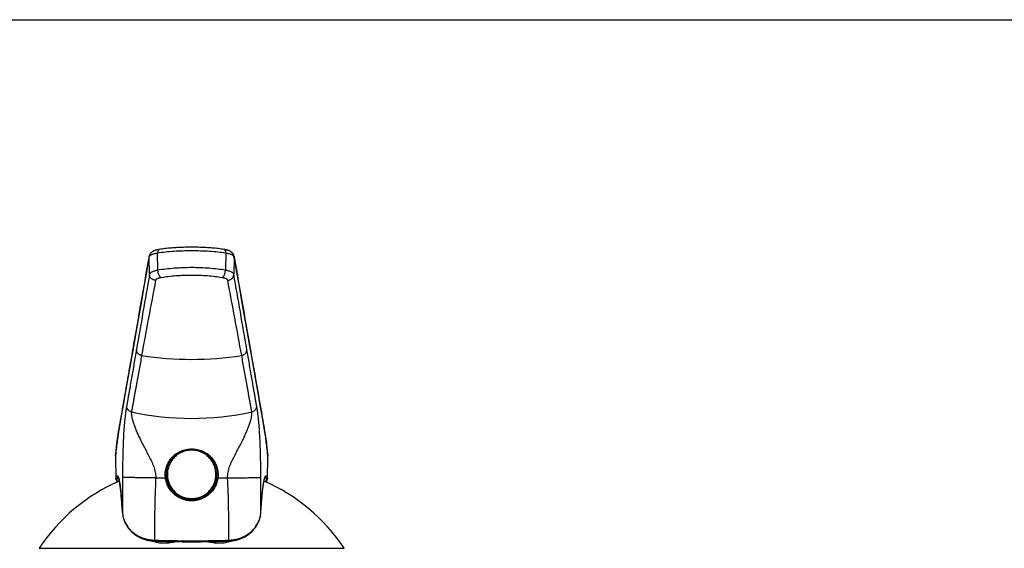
# Model space of a CAD drawing. Header units: millimetres. Extents: x 0 to 559, y 0 to 432.
# Tile 8 of 10: x 120 to 279, y 346 to 432. Entities that reach past the tile are written whole.
import ezdxf

# ---------------------------------------------------------------- set-up
doc = ezdxf.new("R2010")
doc.units = ezdxf.units.MM
doc.header["$LTSCALE"] = 30.734
doc.layers.get('0').update_dxf_attribs({"linetype": 'CONTINUOUS'})

msp = doc.modelspace()

# ---------------------------------------------------------------- linework, layer by layer
at = {"color": 7, "linetype": 'CONTINUOUS'}
for p, q in [((0, 431.8), (558.8, 431.8)), ((140.51, 393.6), (140.04, 390.98)), ((154.66, 390.98), (154.19, 393.6)), ((138.38, 381.48), (137.93, 378.91)), ((156.75, 379.03), (156.32, 381.48)), ((137.93, 378.91), (136.94, 373.28)), ((157.44, 375.14), (156.75, 379.03)), ((159.27, 364.56), (159.23, 364.78)), ((159.65, 361.16), (159.64, 361.3)), ((135.05, 360.94), (135.11, 357.58)), ((159.59, 357.58), (159.65, 360.94)), ((143.25, 358.18), (143.25, 358.17)), ((143.25, 358.17), (143.25, 358.17)), ((151.45, 358.17), (151.45, 358.18)), ((151.45, 358.17), (151.45, 358.17)), ((143.29, 357.76), (143.29, 357.75)), ((151.41, 357.75), (151.41, 357.76)), ((136.17, 352.12), (136.17, 352.13)), ((158.53, 352.12), (158.53, 352.13))]:
    msp.add_line(p, q, dxfattribs=at)
at = {"color": 9, "linetype": 'CONTINUOUS'}
for p, q in [((140.43, 393.11), (140.46, 393.23)), ((140.46, 393.24), (140.5, 393.47)), ((140.46, 393.23), (140.46, 393.24)), ((140.54, 390.64), (140.5, 393.47)), ((141.91, 391.3), (141.85, 394.11)), ((152.86, 394.11), (152.8, 391.3)), ((154.2, 393.47), (154.16, 390.64)), ((154.2, 393.47), (154.24, 393.24)), ((154.24, 393.24), (154.25, 393.23)), ((154.25, 393.23), (154.27, 393.11)), ((137.94, 378.9), (137.96, 379.03)), ((156.74, 379.03), (156.76, 378.9)), ((135.46, 364.65), (135.48, 364.78)), ((159.22, 364.78), (159.24, 364.65)), ((135.06, 361.23), (135.07, 361.3)), ((135.06, 361.23), (135.07, 360.94)), ((159.64, 361.3), (159.64, 361.23)), ((159.64, 360.94), (159.64, 361.23)), ((135.07, 360.94), (135.12, 357.68)), ((159.58, 357.68), (159.64, 360.94)), ((136.17, 352.13), (136.17, 352.12)), ((136.17, 352.13), (136.17, 352.12)), ((158.53, 352.13), (158.53, 352.12)), ((158.53, 352.12), (158.53, 352.13)), ((144.11, 347.27), (144.11, 347.45)), ((150.6, 347.27), (150.6, 347.45)), ((122.71, 346.35), (171.99, 346.35))]:
    msp.add_line(p, q, dxfattribs=at)
at = {"color": 7, "linetype": 'CONTINUOUS'}
for points in [[(142.14, 394.66), (142.06, 394.65), (141.97, 394.63), (141.88, 394.62), (141.8, 394.6), (141.72, 394.58), (141.64, 394.56), (141.57, 394.54), (141.5, 394.52), (141.44, 394.5), (141.38, 394.48), (141.32, 394.45), (141.26, 394.43), (141.2, 394.4), (141.15, 394.38), (141.1, 394.35), (141.05, 394.32), (141, 394.29), (140.95, 394.26), (140.91, 394.23), (140.86, 394.19), (140.82, 394.16), (140.78, 394.12), (140.75, 394.08), (140.71, 394.04), (140.68, 394), (140.65, 393.95), (140.62, 393.91), (140.6, 393.86), (140.57, 393.81), (140.56, 393.77), (140.54, 393.72), (140.52, 393.67), (140.51, 393.63), (140.51, 393.6)], [(152.56, 394.66), (152.35, 394.7), (152.12, 394.73), (151.88, 394.76), (151.65, 394.79), (151.41, 394.82), (151.17, 394.84), (150.92, 394.86), (150.68, 394.89), (150.43, 394.91), (150.18, 394.92), (149.93, 394.94), (149.67, 394.96), (149.42, 394.97), (149.16, 394.98), (148.91, 394.99), (148.65, 395), (148.39, 395.01), (148.13, 395.01), (147.87, 395.01), (147.61, 395.02), (147.35, 395.02), (147.09, 395.02), (146.83, 395.01), (146.57, 395.01), (146.31, 395.01), (146.05, 395), (145.8, 394.99), (145.54, 394.98), (145.28, 394.97), (145.03, 394.96), (144.78, 394.94), (144.52, 394.92), (144.27, 394.91), (144.03, 394.89), (143.78, 394.86), (143.54, 394.84), (143.29, 394.82), (143.05, 394.79), (142.82, 394.76), (142.58, 394.73), (142.35, 394.7), (142.14, 394.66)], [(154.19, 393.6), (154.19, 393.63), (154.18, 393.67), (154.16, 393.72), (154.15, 393.77), (154.13, 393.82), (154.1, 393.86), (154.08, 393.91), (154.05, 393.95), (154.02, 394), (153.99, 394.04), (153.95, 394.08), (153.92, 394.12), (153.88, 394.16), (153.84, 394.19), (153.79, 394.23), (153.75, 394.26), (153.7, 394.29), (153.65, 394.32), (153.6, 394.35), (153.55, 394.38), (153.5, 394.4), (153.44, 394.43), (153.39, 394.45), (153.33, 394.48), (153.26, 394.5), (153.2, 394.52), (153.13, 394.54), (153.06, 394.56), (152.98, 394.58), (152.9, 394.6), (152.82, 394.62), (152.73, 394.63), (152.64, 394.65), (152.56, 394.66)], [(140.04, 390.98), (139.64, 388.66), (139.22, 386.3), (138.81, 383.91), (138.38, 381.48)], [(156.32, 381.48), (155.48, 386.3), (155.07, 388.66), (154.66, 390.98)], [(159.23, 364.78), (158.96, 366.39), (158.68, 368.04), (158.39, 369.74), (158.08, 371.48), (157.76, 373.28), (157.44, 375.14)], [(136.94, 373.28), (136.62, 371.48), (136.32, 369.74), (136.02, 368.04), (135.74, 366.39), (135.47, 364.78)], [(135.47, 364.78), (135.43, 364.56), (135.4, 364.32), (135.36, 364.07), (135.32, 363.8), (135.29, 363.53), (135.26, 363.24), (135.22, 362.94), (135.19, 362.63), (135.16, 362.31), (135.12, 361.98), (135.09, 361.64), (135.06, 361.3)], [(159.64, 361.3), (159.61, 361.64), (159.58, 361.98), (159.55, 362.31), (159.51, 362.63), (159.48, 362.94), (159.45, 363.24), (159.41, 363.53), (159.38, 363.8), (159.34, 364.07), (159.31, 364.32), (159.27, 364.56)], [(135.06, 361.3), (135.05, 361.16), (135.05, 361.01), (135.05, 360.94)], [(143.25, 358.41), (143.25, 358.43), (143.26, 358.56), (143.27, 358.68), (143.28, 358.81), (143.3, 358.94), (143.32, 359.06), (143.35, 359.19), (143.38, 359.31), (143.41, 359.44), (143.45, 359.56), (143.5, 359.69), (143.54, 359.81), (143.6, 359.94), (143.65, 360.06), (143.71, 360.18), (143.78, 360.3), (143.85, 360.42), (143.93, 360.54), (144.01, 360.65), (144.09, 360.76), (144.18, 360.87), (144.27, 360.98), (144.37, 361.09), (144.47, 361.19), (144.58, 361.29), (144.68, 361.38), (144.79, 361.47), (144.91, 361.55), (145.02, 361.63), (145.14, 361.71), (145.26, 361.78), (145.38, 361.85), (145.5, 361.91), (145.63, 361.97), (145.75, 362.02), (145.87, 362.07), (146, 362.12), (146.12, 362.16), (146.25, 362.19), (146.37, 362.22), (146.5, 362.25), (146.62, 362.28), (146.75, 362.3), (146.87, 362.31), (147, 362.32), (147.12, 362.33), (147.25, 362.34), (147.35, 362.34)], [(147.35, 362.34), (147.46, 362.34), (147.58, 362.33), (147.71, 362.32), (147.83, 362.31), (147.96, 362.3), (148.08, 362.28), (148.21, 362.25), (148.33, 362.22), (148.46, 362.19), (148.58, 362.16), (148.7, 362.12), (148.83, 362.07), (148.95, 362.02), (149.08, 361.97), (149.2, 361.91), (149.32, 361.85), (149.44, 361.78), (149.56, 361.71), (149.68, 361.63), (149.79, 361.55), (149.91, 361.47), (150.02, 361.38), (150.13, 361.29), (150.23, 361.19), (150.33, 361.09), (150.43, 360.98), (150.52, 360.87), (150.61, 360.76), (150.7, 360.65), (150.78, 360.54), (150.85, 360.42), (150.92, 360.3), (150.99, 360.18), (151.05, 360.06), (151.11, 359.94), (151.16, 359.81), (151.21, 359.69), (151.25, 359.56), (151.29, 359.44), (151.32, 359.31), (151.35, 359.19), (151.38, 359.06), (151.4, 358.93), (151.42, 358.81), (151.43, 358.68), (151.44, 358.56), (151.45, 358.43), (151.45, 358.41)], [(159.65, 360.94), (159.65, 361.01), (159.65, 361.16)], [(135.11, 357.58), (135.11, 357.53), (135.12, 357.47), (135.14, 357.4), (135.17, 357.34), (135.21, 357.28), (135.26, 357.21), (135.31, 357.15), (135.38, 357.09), (135.38, 357.09)], [(159.33, 357.09), (159.33, 357.09), (159.39, 357.15), (159.45, 357.21), (159.49, 357.28), (159.53, 357.34), (159.56, 357.4), (159.58, 357.47), (159.59, 357.53), (159.59, 357.58)], [(136.17, 352.12), (136.19, 351.94), (136.21, 351.76), (136.24, 351.57), (136.28, 351.39), (136.33, 351.21), (136.38, 351.03), (136.44, 350.85), (136.51, 350.68), (136.58, 350.51), (136.67, 350.34), (136.75, 350.18), (136.85, 350.02), (136.95, 349.86), (137.06, 349.71), (137.17, 349.56), (137.28, 349.42), (137.4, 349.28), (137.52, 349.15), (137.65, 349.03), (137.78, 348.9), (137.92, 348.79), (138.05, 348.68), (138.19, 348.57), (138.33, 348.47), (138.48, 348.38), (138.62, 348.29), (138.77, 348.21), (138.92, 348.13), (139.06, 348.06), (139.21, 347.99), (139.36, 347.93), (139.52, 347.87), (139.67, 347.82), (139.82, 347.77), (139.98, 347.72), (140.13, 347.68), (140.29, 347.65), (140.44, 347.62), (140.6, 347.59), (140.75, 347.57), (140.91, 347.55), (141.07, 347.53), (141.23, 347.52), (141.37, 347.52)], [(153.33, 347.52), (153.47, 347.52), (153.63, 347.53), (153.79, 347.55), (153.95, 347.57), (154.1, 347.59), (154.26, 347.62), (154.41, 347.65), (154.57, 347.68), (154.72, 347.72), (154.88, 347.77), (155.03, 347.81), (155.18, 347.87), (155.33, 347.93), (155.48, 347.99), (155.63, 348.06), (155.78, 348.13), (155.93, 348.21), (156.08, 348.29), (156.22, 348.38), (156.37, 348.47), (156.51, 348.57), (156.65, 348.68), (156.78, 348.79), (156.92, 348.9), (157.05, 349.02), (157.17, 349.15), (157.3, 349.28), (157.42, 349.42), (157.53, 349.56), (157.64, 349.71), (157.75, 349.86), (157.85, 350.01), (157.95, 350.17), (158.03, 350.34), (158.12, 350.51), (158.19, 350.68), (158.26, 350.85), (158.32, 351.03), (158.38, 351.21), (158.42, 351.39), (158.46, 351.57), (158.49, 351.76), (158.52, 351.94), (158.53, 352.12)], [(141.37, 347.52), (141.85, 347.5), (142.36, 347.49), (142.86, 347.48), (143.36, 347.47), (143.87, 347.45), (144.37, 347.45), (144.87, 347.44), (145.37, 347.43), (145.88, 347.42), (146.38, 347.42), (146.87, 347.42), (147.35, 347.42)], [(147.35, 347.42), (147.83, 347.42), (148.32, 347.42), (148.82, 347.42), (149.32, 347.43), (149.83, 347.44), (150.33, 347.45), (150.83, 347.45), (151.34, 347.47), (151.84, 347.48), (152.34, 347.49), (152.85, 347.5), (153.33, 347.52)]]:
    msp.add_lwpolyline(points, dxfattribs=at)
at = {"color": 9, "linetype": 'CONTINUOUS'}
for centre, radius, start, end in [((141.13, 393.12), 0.7, 169.9123, 180.7348), ((141.2, 393.48), 0.7, 169.8805, 180.7322), ((153.5, 393.48), 0.7, 359.2678, 10.1204), ((153.57, 393.12), 0.7, 359.2652, 10.0877), ((138.64, 378.91), 0.699, 170.0284, 180.744), ((156.06, 378.91), 0.699, 359.256, 9.9716), ((147.35, 428.94), 52.05, 261.0621, 278.9379), ((147.35, 413.13), 45.78, 257.7277, 282.2723), ((136.15, 364.66), 0.693, 170.5078, 180.7842), ((158.55, 364.66), 0.693, 359.2159, 9.4923), ((137.85, 360.98), 2.8, 174.8754, 180.9786), ((135.63, 361.25), 0.573, 175.0557, 181.5304), ((159.07, 361.25), 0.573, 358.4693, 4.9439), ((156.81, 360.98), 2.84, 359.0615, 5.0846), ((370.95, 348.1), 229.62, 177.5941, 180.1091), ((-76.26, 348.1), 229.63, 359.891, 2.4058)]:
    msp.add_arc(centre, radius, start, end, dxfattribs=at)
at = {"color": 7, "linetype": 'CONTINUOUS'}
for centre, radius, start, end in [((147.33, 358.3), 4.08, 178.499, 180.0012), ((147.36, 358.3), 4.11, 180.0139, 187.5162), ((147.34, 358.31), 4.09, 180.139, 181.8556), ((147.34, 358.31), 4.09, 180.1387, 181.9552), ((147.35, 358.31), 4.1, 181.9886, 187.6751), ((147.35, 358.31), 4.09, 182.0155, 187.6763), ((147.36, 358.31), 4.1, 352.3249, 358.0115), ((147.36, 358.31), 4.09, 352.3237, 357.9846), ((147.35, 358.3), 4.1, 352.4739, 359.996), ((147.37, 358.3), 4.08, 359.9988, 1.5644), ((147.36, 358.31), 4.09, 358.1441, 359.861), ((147.36, 358.31), 4.09, 358.0445, 359.8613), ((147.35, 330.13), 29.5, 113.3304, 146.65), ((147.35, 358.31), 4.1, 281.9645, 352.3027), ((147.35, 330.13), 29.5, 33.35, 66.6696), ((147.35, 358.32), 4.1, 270.0001, 281.9844), ((147.35, 358.32), 4.1, 270.0001, 281.986), ((147.35, 330.14), 17.43, 97.3043, 100.7315), ((147.35, 330.14), 17.43, 79.2685, 82.6958)]:
    msp.add_arc(centre, radius, start, end, dxfattribs=at)
at = {"color": 9, "linetype": 'CONTINUOUS'}
for points, knots in [([(142.14, 394.66), (142.12, 394.66), (142.08, 394.65), (142.02, 394.61), (141.97, 394.56), (141.93, 394.49), (141.9, 394.41), (141.86, 394.28), (141.85, 394.18), (141.85, 394.11)], [0, 0, 0, 0, 0.092263, 0.189692, 0.29627, 0.414316, 0.544609, 0.686713, 1, 1, 1, 1]), ([(152.56, 394.66), (152.58, 394.66), (152.62, 394.65), (152.68, 394.61), (152.73, 394.56), (152.77, 394.49), (152.81, 394.41), (152.84, 394.28), (152.85, 394.18), (152.86, 394.11)], [0, 0, 0, 0, 0.092263, 0.189692, 0.296271, 0.414318, 0.544611, 0.686715, 1, 1, 1, 1]), ([(137.96, 379.03), (138.38, 381.39), (139.19, 386.08), (140.02, 390.77), (140.43, 393.11)], [0, 0, 0, 0, 0.501619, 1, 1, 1, 1]), ([(140.5, 393.47), (140.5, 393.49), (140.51, 393.52), (140.54, 393.57), (140.57, 393.62), (140.63, 393.68), (140.74, 393.76), (140.9, 393.84), (141.09, 393.92), (141.31, 393.99), (141.57, 394.06), (141.75, 394.09), (141.85, 394.11)], [0, 0, 0, 0, 0.032023, 0.066279, 0.10371, 0.145007, 0.240809, 0.355759, 0.490137, 0.64326, 0.813806, 1, 1, 1, 1]), ([(141.85, 394.11), (142.27, 394.17), (143.14, 394.29), (144.5, 394.4), (145.91, 394.47), (147.35, 394.49), (148.79, 394.47), (150.21, 394.4), (151.56, 394.29), (152.43, 394.17), (152.86, 394.11)], [0, 0, 0, 0, 0.116026, 0.239643, 0.368489, 0.5, 0.631511, 0.760357, 0.883975, 1, 1, 1, 1]), ([(152.86, 394.11), (152.95, 394.09), (153.13, 394.06), (153.39, 393.99), (153.61, 393.92), (153.81, 393.84), (153.96, 393.76), (154.07, 393.68), (154.13, 393.62), (154.17, 393.57), (154.19, 393.52), (154.2, 393.49), (154.2, 393.47)], [0, 0, 0, 0, 0.186194, 0.35674, 0.509863, 0.644241, 0.759191, 0.854993, 0.89629, 0.933721, 0.967977, 1, 1, 1, 1]), ([(154.27, 393.11), (154.68, 390.77), (155.51, 386.08), (156.32, 381.39), (156.74, 379.03)], [0, 0, 0, 0, 0.498381, 1, 1, 1, 1]), ([(152.8, 391.3), (152.38, 391.37), (151.51, 391.49), (150.17, 391.62), (148.78, 391.7), (147.35, 391.73), (145.93, 391.7), (144.53, 391.62), (143.19, 391.49), (142.32, 391.37), (141.91, 391.3)], [0, 0, 0, 0, 0.116359, 0.240071, 0.368775, 0.5, 0.631225, 0.759929, 0.883641, 1, 1, 1, 1]), ([(140.54, 390.64), (140.19, 388.61), (139.49, 384.55), (138.78, 380.5), (138.43, 378.47)], [0, 0, 0, 0, 0.500539, 1, 1, 1, 1]), ([(141.91, 391.3), (141.81, 391.28), (141.63, 391.25), (141.37, 391.18), (141.14, 391.1), (140.94, 391.02), (140.78, 390.94), (140.68, 390.86), (140.61, 390.79), (140.58, 390.74), (140.55, 390.69), (140.55, 390.65), (140.54, 390.64)], [0, 0, 0, 0, 0.1853, 0.355217, 0.507949, 0.642156, 0.757157, 0.853267, 0.894839, 0.932642, 0.96738, 1, 1, 1, 1]), ([(141.52, 389.68), (141.46, 389.68), (141.33, 389.69), (141.15, 389.75), (140.98, 389.84), (140.83, 389.96), (140.71, 390.11), (140.61, 390.27), (140.56, 390.45), (140.54, 390.58), (140.54, 390.64)], [0, 0, 0, 0, 0.126882, 0.253677, 0.380056, 0.505745, 0.63057, 0.754478, 0.877552, 1, 1, 1, 1]), ([(142.44, 390.09), (142.37, 390.08), (142.25, 390.06), (142.08, 390.02), (141.93, 389.97), (141.79, 389.92), (141.69, 389.86), (141.6, 389.81), (141.55, 389.74), (141.52, 389.7), (141.52, 389.68)], [0, 0, 0, 0, 0.186393, 0.357233, 0.510697, 0.645391, 0.760538, 0.856317, 0.934554, 1, 1, 1, 1]), ([(142.44, 390.09), (142.4, 390.11), (142.32, 390.16), (142.22, 390.26), (142.13, 390.39), (142.05, 390.55), (141.99, 390.72), (141.94, 390.91), (141.91, 391.1), (141.91, 391.24), (141.91, 391.3)], [0, 0, 0, 0, 0.090512, 0.193987, 0.310547, 0.438553, 0.575199, 0.716952, 0.859889, 1, 1, 1, 1]), ([(152.26, 390.09), (151.89, 390.15), (151.1, 390.26), (149.9, 390.38), (148.64, 390.45), (147.35, 390.48), (146.06, 390.45), (144.8, 390.38), (143.6, 390.26), (142.82, 390.15), (142.44, 390.09)], [0, 0, 0, 0, 0.116332, 0.240024, 0.368738, 0.5, 0.631262, 0.759976, 0.883668, 1, 1, 1, 1]), ([(152.26, 390.09), (152.3, 390.11), (152.38, 390.16), (152.48, 390.26), (152.57, 390.39), (152.65, 390.55), (152.72, 390.72), (152.76, 390.91), (152.79, 391.1), (152.8, 391.24), (152.8, 391.3)], [0, 0, 0, 0, 0.090512, 0.193987, 0.310547, 0.438553, 0.575199, 0.716952, 0.859889, 1, 1, 1, 1]), ([(153.18, 389.68), (153.18, 389.7), (153.16, 389.74), (153.1, 389.81), (153.02, 389.86), (152.91, 389.92), (152.78, 389.97), (152.62, 390.02), (152.45, 390.06), (152.33, 390.08), (152.26, 390.09)], [0, 0, 0, 0, 0.065446, 0.143683, 0.239462, 0.354609, 0.489303, 0.642767, 0.813607, 1, 1, 1, 1]), ([(154.16, 390.64), (154.16, 390.65), (154.15, 390.69), (154.12, 390.74), (154.09, 390.79), (154.02, 390.86), (153.92, 390.94), (153.76, 391.02), (153.56, 391.1), (153.33, 391.18), (153.07, 391.25), (152.89, 391.28), (152.8, 391.3)], [0, 0, 0, 0, 0.03262, 0.067358, 0.105161, 0.146733, 0.242843, 0.357844, 0.492051, 0.644783, 0.8147, 1, 1, 1, 1]), ([(153.18, 389.68), (153.25, 389.68), (153.37, 389.69), (153.56, 389.75), (153.73, 389.84), (153.87, 389.96), (154, 390.11), (154.09, 390.27), (154.14, 390.45), (154.16, 390.58), (154.16, 390.64)], [0, 0, 0, 0, 0.126882, 0.253677, 0.380056, 0.505745, 0.63057, 0.754478, 0.877552, 1, 1, 1, 1]), ([(156.27, 378.47), (155.92, 380.5), (155.22, 384.55), (154.51, 388.61), (154.16, 390.64)], [0, 0, 0, 0, 0.499461, 1, 1, 1, 1]), ([(141.52, 389.68), (141.14, 387.65), (140.38, 383.6), (139.63, 379.55), (139.26, 377.53)], [0, 0, 0, 0, 0.50079, 1, 1, 1, 1]), ([(155.44, 377.53), (155.07, 379.55), (154.32, 383.6), (153.56, 387.65), (153.18, 389.68)], [0, 0, 0, 0, 0.49921, 1, 1, 1, 1]), ([(135.48, 364.78), (135.68, 365.98), (136.09, 368.36), (136.71, 371.9), (137.33, 375.41), (137.74, 377.74), (137.94, 378.9)], [0, 0, 0, 0, 0.254973, 0.504729, 0.752435, 1, 1, 1, 1]), ([(156.76, 378.9), (156.96, 377.74), (157.38, 375.41), (158, 371.9), (158.62, 368.36), (159.02, 365.98), (159.22, 364.78)], [0, 0, 0, 0, 0.247565, 0.495271, 0.745027, 1, 1, 1, 1]), ([(138.43, 378.47), (138.3, 377.71), (138.1, 376.56), (137.83, 375.03), (137.64, 373.89), (137.47, 372.93), (137.34, 372.17), (137.24, 371.6), (137.16, 371.12), (137.09, 370.74), (137.04, 370.46), (136.99, 370.18), (136.95, 369.94), (136.92, 369.76), (136.89, 369.61), (136.87, 369.47), (136.85, 369.38), (136.84, 369.34)], [0, 0, 0, 0, 0.250801, 0.376474, 0.502127, 0.627562, 0.690133, 0.752546, 0.814783, 0.845872, 0.876853, 0.907614, 0.93841, 0.953997, 0.969703, 0.985214, 1, 1, 1, 1]), ([(139.26, 377.53), (139.2, 377.14), (139.06, 376.38), (138.85, 375.24), (138.65, 374.09), (138.48, 373.13), (138.34, 372.37), (138.24, 371.8), (138.14, 371.22), (138.05, 370.75), (137.98, 370.37), (137.93, 370.09), (137.88, 369.8), (137.83, 369.52), (137.79, 369.29), (137.75, 369.1), (137.73, 368.96), (137.7, 368.82), (137.67, 368.68), (137.64, 368.54), (137.63, 368.44), (137.62, 368.4)], [0, 0, 0, 0, 0.125284, 0.250826, 0.376503, 0.502157, 0.564915, 0.62759, 0.690151, 0.752566, 0.783707, 0.814797, 0.845829, 0.876803, 0.907717, 0.923148, 0.938556, 0.953938, 0.969297, 0.984639, 1, 1, 1, 1]), ([(139.26, 377.53), (139.21, 377.54), (139.09, 377.56), (138.94, 377.64), (138.79, 377.73), (138.67, 377.85), (138.56, 377.99), (138.49, 378.14), (138.44, 378.31), (138.43, 378.42), (138.43, 378.47)], [0, 0, 0, 0, 0.127037, 0.2538, 0.380042, 0.505575, 0.630296, 0.754197, 0.877371, 1, 1, 1, 1]), ([(155.44, 377.53), (155.49, 377.54), (155.61, 377.56), (155.77, 377.64), (155.91, 377.73), (156.04, 377.85), (156.14, 377.99), (156.21, 378.14), (156.26, 378.31), (156.27, 378.42), (156.27, 378.47)], [0, 0, 0, 0, 0.127037, 0.2538, 0.380042, 0.505575, 0.630296, 0.754197, 0.877371, 1, 1, 1, 1]), ([(157.08, 368.4), (157.08, 368.44), (157.06, 368.54), (157.03, 368.68), (157, 368.82), (156.98, 368.96), (156.95, 369.1), (156.92, 369.29), (156.88, 369.52), (156.82, 369.8), (156.77, 370.09), (156.72, 370.37), (156.65, 370.75), (156.56, 371.22), (156.46, 371.8), (156.36, 372.37), (156.22, 373.13), (156.05, 374.09), (155.85, 375.24), (155.64, 376.38), (155.51, 377.14), (155.44, 377.53)], [0, 0, 0, 0, 0.015362, 0.030704, 0.046062, 0.061444, 0.076852, 0.092283, 0.123197, 0.154171, 0.185204, 0.216293, 0.247435, 0.309849, 0.37241, 0.435086, 0.497843, 0.623497, 0.749174, 0.874716, 1, 1, 1, 1]), ([(157.86, 369.34), (157.85, 369.38), (157.83, 369.47), (157.81, 369.61), (157.79, 369.76), (157.75, 369.94), (157.71, 370.18), (157.66, 370.46), (157.61, 370.74), (157.55, 371.12), (157.46, 371.6), (157.36, 372.17), (157.23, 372.93), (157.07, 373.89), (156.87, 375.03), (156.61, 376.56), (156.41, 377.71), (156.27, 378.47)], [0, 0, 0, 0, 0.014781, 0.030291, 0.046, 0.061591, 0.09239, 0.123147, 0.154127, 0.185216, 0.247454, 0.309867, 0.372438, 0.497873, 0.623526, 0.749199, 1, 1, 1, 1]), ([(136.84, 369.34), (136.8, 369.12), (136.72, 368.64), (136.61, 367.83), (136.52, 367.06), (136.46, 366.32), (136.39, 365.41), (136.31, 364.08), (136.24, 362.25), (136.19, 360.13), (136.18, 358.63), (136.17, 357.84)], [0, 0, 0, 0, 0.058051, 0.126042, 0.211108, 0.261505, 0.317497, 0.448585, 0.60807, 0.794642, 1, 1, 1, 1]), ([(137.62, 368.4), (137.51, 368.42), (137.3, 368.51), (137.09, 368.69), (136.97, 368.87), (136.9, 369.02), (136.85, 369.17), (136.84, 369.28), (136.84, 369.34)], [0, 0, 0, 0, 0.253238, 0.504404, 0.629318, 0.753484, 0.87699, 1, 1, 1, 1]), ([(157.08, 368.4), (157.19, 368.42), (157.4, 368.5), (157.61, 368.69), (157.74, 368.87), (157.81, 369.02), (157.85, 369.17), (157.86, 369.28), (157.86, 369.34)], [0, 0, 0, 0, 0.252883, 0.50374, 0.628625, 0.752882, 0.876618, 1, 1, 1, 1]), ([(158.53, 357.84), (158.53, 358.63), (158.51, 360.13), (158.46, 362.25), (158.39, 364.08), (158.31, 365.41), (158.24, 366.32), (158.18, 367.06), (158.1, 367.83), (157.98, 368.64), (157.9, 369.12), (157.86, 369.34)], [0, 0, 0, 0, 0.205359, 0.391931, 0.551417, 0.682505, 0.738497, 0.788893, 0.873959, 0.941949, 1, 1, 1, 1]), ([(137.62, 368.4), (137.61, 368.35), (137.6, 368.26), (137.6, 368.11), (137.61, 367.94), (137.64, 367.76), (137.68, 367.55), (137.75, 367.25), (137.84, 366.92), (137.95, 366.58), (138.09, 366.19), (138.28, 365.67), (138.55, 365.01), (138.81, 364.43), (139.04, 363.95), (139.22, 363.58), (139.41, 363.2), (139.68, 362.69), (140.03, 362.03), (140.46, 361.24), (140.8, 360.56), (141.05, 359.99), (141.22, 359.56), (141.36, 359.12), (141.47, 358.67), (141.54, 358.21), (141.55, 357.9), (141.54, 357.74)], [0, 0, 0, 0, 0.011498, 0.024512, 0.039149, 0.055466, 0.073484, 0.093199, 0.137629, 0.162274, 0.188477, 0.245324, 0.307664, 0.374903, 0.410154, 0.446363, 0.483405, 0.521158, 0.598366, 0.677238, 0.757194, 0.797446, 0.837824, 0.878295, 0.91883, 0.959404, 1, 1, 1, 1]), ([(153.16, 357.74), (153.16, 357.9), (153.16, 358.21), (153.23, 358.67), (153.34, 359.12), (153.48, 359.56), (153.66, 359.99), (153.91, 360.56), (154.25, 361.24), (154.67, 362.03), (155.02, 362.69), (155.29, 363.2), (155.48, 363.58), (155.67, 363.95), (155.89, 364.43), (156.15, 365.01), (156.42, 365.67), (156.61, 366.19), (156.75, 366.58), (156.86, 366.92), (156.95, 367.25), (157.03, 367.55), (157.06, 367.76), (157.09, 367.94), (157.1, 368.11), (157.1, 368.26), (157.09, 368.35), (157.08, 368.4)], [0, 0, 0, 0, 0.040596, 0.08117, 0.121705, 0.162176, 0.202554, 0.242806, 0.322762, 0.401633, 0.478841, 0.516594, 0.553637, 0.589845, 0.625097, 0.692336, 0.754675, 0.811523, 0.837725, 0.862371, 0.906801, 0.926516, 0.944533, 0.96085, 0.975488, 0.988502, 1, 1, 1, 1]), ([(135.07, 361.3), (135.1, 361.64), (135.15, 362.27), (135.25, 363.17), (135.35, 363.95), (135.42, 364.43), (135.46, 364.65)], [0, 0, 0, 0, 0.299758, 0.566752, 0.80033, 1, 1, 1, 1]), ([(159.24, 364.65), (159.28, 364.43), (159.35, 363.95), (159.45, 363.17), (159.55, 362.27), (159.61, 361.64), (159.64, 361.3)], [0, 0, 0, 0, 0.19967, 0.433248, 0.700242, 1, 1, 1, 1]), ([(143.11, 357.74), (143.07, 358.05), (143.06, 358.66), (143.24, 359.55), (143.61, 360.36), (144.14, 361.07), (144.8, 361.65), (145.58, 362.08), (146.44, 362.36), (147.05, 362.42), (147.35, 362.42)], [0, 0, 0, 0, 0.12821, 0.254719, 0.378659, 0.500705, 0.622523, 0.745914, 0.871921, 1, 1, 1, 1]), ([(147.35, 362.21), (147.1, 362.21), (146.71, 362.18), (146.21, 362.05), (145.73, 361.88), (145.16, 361.57), (144.66, 361.17), (144.32, 360.79), (144.01, 360.37), (143.71, 359.81), (143.48, 359.07), (143.41, 358.3), (143.48, 357.53), (143.71, 356.79), (144.01, 356.22), (144.32, 355.81), (144.66, 355.43), (145.16, 355.02), (145.73, 354.72), (146.21, 354.55), (146.71, 354.42), (147.1, 354.39), (147.35, 354.39)], [0, 0, 0, 0, 0.06251, 0.093801, 0.12509, 0.187588, 0.250074, 0.281351, 0.312625, 0.37509, 0.437547, 0.5, 0.562453, 0.62491, 0.687375, 0.718649, 0.749926, 0.812412, 0.87491, 0.906199, 0.93749, 1, 1, 1, 1]), ([(147.35, 362.42), (147.66, 362.42), (148.26, 362.36), (149.13, 362.08), (149.9, 361.65), (150.57, 361.07), (151.09, 360.36), (151.46, 359.55), (151.64, 358.66), (151.63, 358.05), (151.59, 357.74)], [0, 0, 0, 0, 0.12808, 0.254086, 0.377477, 0.499295, 0.621341, 0.745281, 0.87179, 1, 1, 1, 1]), ([(147.35, 354.39), (147.61, 354.39), (147.99, 354.42), (148.49, 354.55), (148.97, 354.72), (149.54, 355.02), (150.04, 355.43), (150.38, 355.81), (150.69, 356.22), (150.99, 356.79), (151.22, 357.53), (151.29, 358.3), (151.22, 359.07), (150.99, 359.81), (150.69, 360.37), (150.38, 360.79), (150.04, 361.17), (149.54, 361.57), (148.97, 361.88), (148.49, 362.05), (147.99, 362.18), (147.61, 362.21), (147.35, 362.21)], [0, 0, 0, 0, 0.06251, 0.093801, 0.12509, 0.187588, 0.250074, 0.281351, 0.312625, 0.37509, 0.437547, 0.5, 0.562453, 0.62491, 0.687375, 0.718649, 0.749926, 0.812412, 0.87491, 0.906199, 0.93749, 1, 1, 1, 1]), ([(135.12, 357.68), (135.14, 357.73), (135.16, 357.81), (135.2, 357.92), (135.24, 357.99), (135.27, 358.03), (135.3, 358.05), (135.32, 358.06), (135.34, 358.06), (135.36, 358.06), (135.39, 358.05), (135.41, 358.03), (135.44, 357.99), (135.46, 357.96), (135.47, 357.93)], [0, 0, 0, 0, 0.218794, 0.394886, 0.529959, 0.583343, 0.62846, 0.66698, 0.70155, 0.735755, 0.773281, 0.816981, 0.868691, 1, 1, 1, 1]), ([(159.23, 357.93), (159.24, 357.96), (159.26, 357.99), (159.29, 358.03), (159.32, 358.05), (159.34, 358.06), (159.36, 358.06), (159.38, 358.06), (159.41, 358.05), (159.43, 358.03), (159.46, 357.99), (159.5, 357.92), (159.54, 357.81), (159.57, 357.73), (159.58, 357.68)], [0, 0, 0, 0, 0.131309, 0.183019, 0.226719, 0.264245, 0.29845, 0.33302, 0.37154, 0.416657, 0.470041, 0.605114, 0.781206, 1, 1, 1, 1]), ([(135.11, 357.58), (135.11, 357.59), (135.11, 357.62), (135.12, 357.66), (135.12, 357.68)], [0, 0, 0, 0, 0.247767, 1, 1, 1, 1]), ([(135.12, 357.68), (135.12, 357.66), (135.14, 357.61), (135.19, 357.56), (135.26, 357.53), (135.31, 357.54), (135.33, 357.55)], [0, 0, 0, 0, 0.248367, 0.498479, 0.749568, 1, 1, 1, 1]), ([(135.47, 357.13), (135.44, 357.16), (135.39, 357.23), (135.33, 357.33), (135.31, 357.44), (135.32, 357.51), (135.33, 357.55)], [0, 0, 0, 0, 0.289261, 0.541555, 0.771941, 1, 1, 1, 1]), ([(135.33, 357.55), (135.34, 357.59), (135.37, 357.66), (135.4, 357.75), (135.44, 357.83), (135.47, 357.87), (135.48, 357.88)], [0, 0, 0, 0, 0.328672, 0.603671, 0.826448, 1, 1, 1, 1]), ([(135.47, 357.93), (135.49, 357.9), (135.53, 357.81), (135.57, 357.66), (135.62, 357.48), (135.66, 357.26), (135.71, 357.01), (135.77, 356.61), (135.85, 356.03), (135.94, 355.23), (136.02, 354.3), (136.1, 353.25), (136.15, 352.52), (136.17, 352.13)], [0, 0, 0, 0, 0.020878, 0.047328, 0.079449, 0.117276, 0.160807, 0.210016, 0.325284, 0.462611, 0.621365, 0.800787, 1, 1, 1, 1]), ([(141.54, 357.74), (141.18, 357.74), (140.49, 357.75), (139.5, 357.76), (138.73, 357.76), (138.16, 357.77), (137.79, 357.78), (137.45, 357.79), (137.14, 357.79), (136.88, 357.8), (136.65, 357.81), (136.49, 357.81), (136.39, 357.82), (136.32, 357.82), (136.27, 357.83), (136.23, 357.83), (136.2, 357.83), (136.18, 357.84), (136.17, 357.84)], [0, 0, 0, 0, 0.199457, 0.385915, 0.554551, 0.630803, 0.701007, 0.764709, 0.821497, 0.871004, 0.912911, 0.946949, 0.960946, 0.9729, 0.982792, 0.990609, 0.996343, 1, 1, 1, 1]), ([(141.54, 357.74), (141.67, 357.74), (141.93, 357.74), (142.32, 357.74), (142.72, 357.74), (142.98, 357.74), (143.11, 357.74)], [0, 0, 0, 0, 0.24873, 0.49835, 0.748795, 1, 1, 1, 1]), ([(143.11, 357.74), (143.12, 357.75), (143.14, 357.75), (143.18, 357.75), (143.21, 357.76), (143.23, 357.76), (143.24, 357.76), (143.25, 357.76), (143.26, 357.76), (143.27, 357.76), (143.28, 357.76), (143.28, 357.76), (143.28, 357.76), (143.29, 357.76), (143.29, 357.76), (143.29, 357.76), (143.29, 357.76)], [0, 0, 0, 0, 0.184752, 0.367629, 0.540073, 0.69399, 0.761702, 0.822162, 0.87466, 0.91858, 0.953408, 0.978736, 0.987747, 0.994286, 0.998351, 1, 1, 1, 1]), ([(147.35, 354.03), (147.09, 354.03), (146.71, 354.07), (146.21, 354.18), (145.72, 354.34), (145.14, 354.62), (144.52, 355.07), (143.99, 355.63), (143.63, 356.17), (143.41, 356.63), (143.23, 357.11), (143.15, 357.49), (143.11, 357.74)], [0, 0, 0, 0, 0.125204, 0.18783, 0.250416, 0.37533, 0.500108, 0.624859, 0.749704, 0.81225, 0.87484, 1, 1, 1, 1]), ([(147.35, 354.18), (147.1, 354.18), (146.61, 354.23), (145.9, 354.43), (145.34, 354.7), (144.93, 354.97), (144.55, 355.28), (144.12, 355.73), (143.78, 356.25), (143.57, 356.69), (143.4, 357.16), (143.32, 357.52), (143.29, 357.76)], [0, 0, 0, 0, 0.125224, 0.250318, 0.375226, 0.437682, 0.500113, 0.624846, 0.749681, 0.812227, 0.874821, 1, 1, 1, 1]), ([(151.42, 357.76), (151.38, 357.52), (151.27, 357.04), (150.99, 356.35), (150.58, 355.73), (150.07, 355.19), (149.47, 354.75), (148.81, 354.43), (148.09, 354.23), (147.6, 354.18), (147.35, 354.18)], [0, 0, 0, 0, 0.125211, 0.250257, 0.375123, 0.499887, 0.62468, 0.749619, 0.874745, 1, 1, 1, 1]), ([(151.59, 357.74), (151.56, 357.49), (151.47, 357.11), (151.29, 356.63), (151.07, 356.17), (150.71, 355.63), (150.18, 355.07), (149.56, 354.62), (148.98, 354.34), (148.49, 354.18), (147.99, 354.07), (147.61, 354.03), (147.35, 354.03)], [0, 0, 0, 0, 0.12516, 0.18775, 0.250297, 0.375141, 0.499891, 0.62467, 0.749583, 0.812169, 0.874796, 1, 1, 1, 1]), ([(151.59, 357.74), (151.58, 357.75), (151.56, 357.75), (151.53, 357.75), (151.5, 357.76), (151.47, 357.76), (151.46, 357.76), (151.45, 357.76), (151.44, 357.76), (151.43, 357.76), (151.42, 357.76), (151.42, 357.76), (151.42, 357.76), (151.42, 357.76), (151.42, 357.76), (151.42, 357.76), (151.42, 357.76)], [0, 0, 0, 0, 0.184731, 0.367579, 0.539994, 0.693888, 0.761594, 0.822053, 0.874553, 0.918483, 0.953326, 0.978675, 0.987699, 0.994254, 0.998334, 1, 1, 1, 1]), ([(151.59, 357.74), (151.72, 357.74), (151.98, 357.74), (152.38, 357.74), (152.77, 357.74), (153.03, 357.74), (153.16, 357.74)], [0, 0, 0, 0, 0.251205, 0.50165, 0.75127, 1, 1, 1, 1]), ([(153.16, 357.74), (153.52, 357.74), (154.21, 357.75), (155.2, 357.76), (155.97, 357.76), (156.54, 357.77), (156.91, 357.78), (157.25, 357.79), (157.56, 357.79), (157.82, 357.8), (158.05, 357.81), (158.21, 357.81), (158.32, 357.82), (158.38, 357.82), (158.43, 357.83), (158.47, 357.83), (158.5, 357.83), (158.52, 357.84), (158.53, 357.84)], [0, 0, 0, 0, 0.199457, 0.385915, 0.554551, 0.630803, 0.701007, 0.764709, 0.821497, 0.871004, 0.912911, 0.946948, 0.960946, 0.9729, 0.982792, 0.990609, 0.996343, 1, 1, 1, 1]), ([(158.53, 352.13), (158.55, 352.52), (158.6, 353.25), (158.68, 354.3), (158.77, 355.23), (158.85, 356.03), (158.93, 356.61), (158.99, 357.01), (159.04, 357.26), (159.08, 357.48), (159.13, 357.66), (159.18, 357.81), (159.21, 357.9), (159.23, 357.93)], [0, 0, 0, 0, 0.199213, 0.378635, 0.537389, 0.674716, 0.789984, 0.839193, 0.882724, 0.920551, 0.952672, 0.979122, 1, 1, 1, 1]), ([(159.22, 357.88), (159.24, 357.87), (159.26, 357.83), (159.3, 357.75), (159.34, 357.66), (159.36, 357.59), (159.37, 357.55)], [0, 0, 0, 0, 0.173564, 0.396346, 0.671341, 1, 1, 1, 1]), ([(159.37, 357.55), (159.38, 357.51), (159.39, 357.44), (159.37, 357.33), (159.32, 357.23), (159.26, 357.16), (159.23, 357.13)], [0, 0, 0, 0, 0.228054, 0.458443, 0.710737, 1, 1, 1, 1]), ([(159.58, 357.68), (159.58, 357.66), (159.57, 357.61), (159.51, 357.56), (159.44, 357.53), (159.39, 357.54), (159.37, 357.55)], [0, 0, 0, 0, 0.248367, 0.498479, 0.749568, 1, 1, 1, 1]), ([(159.58, 357.68), (159.58, 357.68), (159.59, 357.64), (159.59, 357.61), (159.59, 357.58)], [0, 0, 0, 0, 0.254226, 1, 1, 1, 1]), ([(136.17, 352.12), (136.19, 351.86), (136.27, 351.35), (136.54, 350.6), (136.88, 350), (137.23, 349.56), (137.64, 349.11), (138.25, 348.6), (138.98, 348.2), (139.64, 347.95), (140.18, 347.8), (140.75, 347.7), (141.14, 347.67), (141.34, 347.67)], [0, 0, 0, 0, 0.102744, 0.208311, 0.318637, 0.376211, 0.435651, 0.560887, 0.696135, 0.768001, 0.842712, 0.920146, 1, 1, 1, 1]), ([(153.37, 347.67), (153.56, 347.67), (153.95, 347.7), (154.52, 347.8), (155.06, 347.95), (155.72, 348.2), (156.45, 348.6), (157.06, 349.11), (157.47, 349.56), (157.82, 350), (158.16, 350.6), (158.43, 351.35), (158.51, 351.86), (158.53, 352.12)], [0, 0, 0, 0, 0.079854, 0.157288, 0.231999, 0.303865, 0.439113, 0.564348, 0.623789, 0.681363, 0.791689, 0.897256, 1, 1, 1, 1]), ([(141.34, 347.67), (141.83, 347.65), (143.08, 347.62), (145.08, 347.58), (146.59, 347.57), (147.35, 347.57)], [0, 0, 0, 0, 0.246169, 0.621191, 1, 1, 1, 1]), ([(141.34, 347.67), (141.34, 347.65), (141.34, 347.62), (141.34, 347.59), (141.34, 347.56), (141.35, 347.54), (141.36, 347.53), (141.37, 347.52), (141.37, 347.52)], [0, 0, 0, 0, 0.357929, 0.520783, 0.665286, 0.786932, 0.882793, 1, 1, 1, 1]), ([(147.35, 347.57), (147.86, 347.57), (149.86, 347.58), (151.87, 347.62), (153.37, 347.67)], [0, 0, 0, 0, 0.252782, 1, 1, 1, 1]), ([(153.37, 347.67), (153.37, 347.65), (153.37, 347.62), (153.36, 347.59), (153.36, 347.56), (153.35, 347.54), (153.35, 347.53), (153.34, 347.52), (153.33, 347.52)], [0, 0, 0, 0, 0.357927, 0.52078, 0.665282, 0.786928, 0.88279, 1, 1, 1, 1])]:
    msp.add_open_spline(points, degree=3, knots=knots, dxfattribs=at)
at = {"color": 7, "linetype": 'CONTINUOUS'}
for points, knots in [([(143.25, 358.41), (143.26, 358.68), (143.33, 359.21), (143.58, 359.96), (143.97, 360.64), (144.47, 361.22), (145.08, 361.7), (145.78, 362.06), (146.55, 362.29), (147.08, 362.34), (147.35, 362.34)], [0, 0, 0, 0, 0.127843, 0.253321, 0.376442, 0.498287, 0.620475, 0.744547, 0.871278, 1, 1, 1, 1]), ([(147.35, 362.34), (147.62, 362.34), (148.16, 362.29), (148.92, 362.06), (149.62, 361.7), (150.23, 361.22), (150.74, 360.64), (151.12, 359.96), (151.38, 359.21), (151.44, 358.68), (151.45, 358.41)], [0, 0, 0, 0, 0.128725, 0.255462, 0.379541, 0.501734, 0.623579, 0.746696, 0.872164, 1, 1, 1, 1]), ([(136.17, 352.13), (136.15, 352.54), (136.09, 353.33), (136.01, 354.43), (135.93, 355.27), (135.87, 355.86), (135.82, 356.25), (135.77, 356.6), (135.72, 356.92), (135.68, 357.19), (135.63, 357.42), (135.59, 357.59), (135.55, 357.7), (135.53, 357.77), (135.51, 357.83), (135.49, 357.87), (135.47, 357.9), (135.46, 357.92), (135.45, 357.92)], [0, 0, 0, 0, 0.212627, 0.402323, 0.567984, 0.641493, 0.708635, 0.769305, 0.823401, 0.870818, 0.911441, 0.945116, 0.959279, 0.971593, 0.981989, 0.990339, 0.996452, 1, 1, 1, 1]), ([(143.29, 357.76), (143.32, 357.52), (143.43, 357.04), (143.72, 356.36), (144.13, 355.75), (144.64, 355.21), (145.24, 354.78), (145.9, 354.46), (146.61, 354.26), (147.11, 354.22), (147.35, 354.22)], [0, 0, 0, 0, 0.124942, 0.249897, 0.374868, 0.49986, 0.624873, 0.749904, 0.874948, 1, 1, 1, 1]), ([(158.53, 352.13), (158.56, 352.54), (158.61, 353.33), (158.69, 354.43), (158.77, 355.27), (158.84, 355.86), (158.88, 356.25), (158.93, 356.6), (158.98, 356.92), (159.03, 357.19), (159.07, 357.42), (159.12, 357.59), (159.15, 357.7), (159.17, 357.77), (159.2, 357.83), (159.22, 357.87), (159.23, 357.9), (159.24, 357.92), (159.25, 357.92)], [0, 0, 0, 0, 0.212627, 0.402323, 0.567984, 0.641493, 0.708635, 0.769305, 0.823401, 0.870818, 0.911441, 0.945116, 0.959279, 0.971593, 0.981989, 0.990339, 0.996452, 1, 1, 1, 1]), ([(144.11, 347.27), (143.8, 347.21), (143.2, 347.14), (142.3, 347.16), (141.45, 347.3), (140.91, 347.48), (140.65, 347.58)], [0, 0, 0, 0, 0.261452, 0.517912, 0.764985, 1, 1, 1, 1]), ([(154.05, 347.58), (153.79, 347.48), (153.25, 347.3), (152.4, 347.16), (151.5, 347.14), (150.9, 347.21), (150.6, 347.27)], [0, 0, 0, 0, 0.235015, 0.482088, 0.738548, 1, 1, 1, 1])]:
    msp.add_open_spline(points, degree=3, knots=knots, dxfattribs=at)
at = {"color": 9, "linetype": 'CONTINUOUS'}
for points in [[(136.17, 357.84), (136.17, 355.93), (136.17, 354.03), (136.17, 352.13)], [(158.53, 352.13), (158.53, 354.03), (158.53, 355.93), (158.53, 357.84)]]:
    msp.add_open_spline(points, degree=3, dxfattribs=at)

doc.saveas('drawing.dxf')
